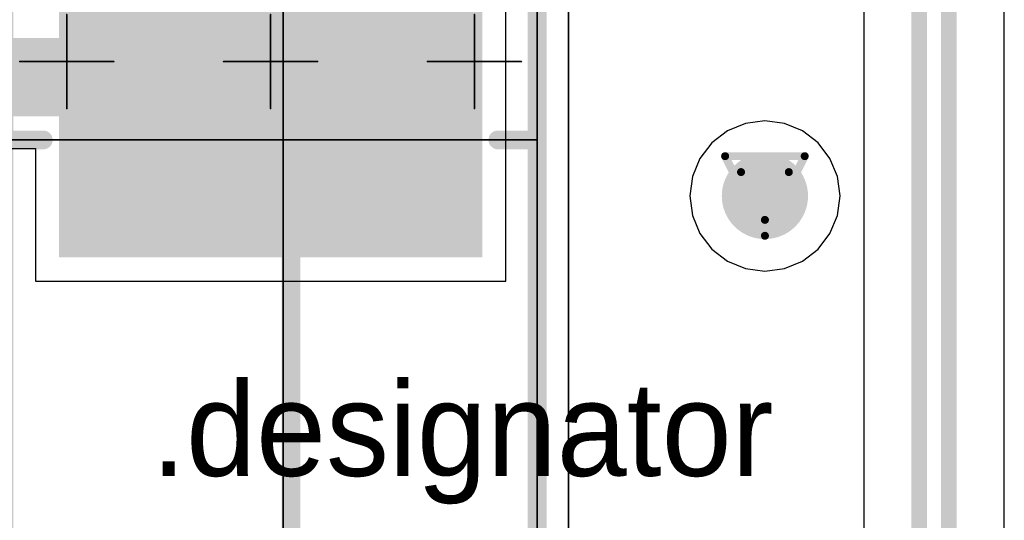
# Model space of a CAD drawing. Header units: millimetres. Extents: x 138 to 555, y 26 to 334.
# Tile 147 of 256: x 180.39 to 186.67, y 152.45 to 155.64. Entities that reach past the tile are written whole.
import ezdxf

# ---------------------------------------------------------------- set-up
doc = ezdxf.new("R2010")
doc.units = ezdxf.units.MM
for name, color, linetype in [('BottomLayer', 5, 'Continuous'), ('DrillDrawing', 1, 'Continuous'), ('Mechanical20', 56, 'Continuous'), ('Mechanical27', 56, 'Continuous'), ('MidLayer1', 16, 'Continuous'), ('MidLayer2', 76, 'Continuous'), ('MidLayer3', 90, 'Continuous'), ('MidLayer4', 156, 'Continuous'), ('MultiLayer', 9, 'Continuous'), ('TopLayer', 1, 'Continuous'), ('TopOverlay', 2, 'Continuous'), ('TopPaste', 8, 'Continuous'), ('TopSolder', 216, 'Continuous'), ('ViaHoleLayer', 16, 'Continuous')]:
    doc.layers.add(name, color=color, linetype=linetype)

# ---------------------------------------------------------------- blocks, each defined once
blk = doc.blocks.new('CON_SAMTEC_QSH_030_01_F_D_A_LCD_MB1230_505')
at = {"layer": 'Mechanical27', "const_width": 0.01}
blk.add_lwpolyline([(97.75, 72.6), (97.75, -7.4)], dxfattribs=at)
at = {"layer": 'TopOverlay', "const_width": 0.12}
blk.add_lwpolyline([(97.7, 72.6), (97.7, -7.4)], dxfattribs=at)
blk = doc.blocks.new('CPOL_TAJ_C_2312_H2P6_529')
at = {"layer": 'Mechanical20', "const_width": 0.01}
for points in [[(3.55, 1.9), (-3.55, 1.9)], [(-3.55, -1.9), (-3.55, 1.9)], [(3.55, -1.9), (3.55, 1.9)], [(3.55, -1.9), (-3.55, -1.9)]]:
    blk.add_lwpolyline(points, dxfattribs=at)
at = {"layer": 'Mechanical20', "const_width": 0.005}
for points in [[(-3.5525, 1.9, 1), (-3.5475, 1.9, 1)], [(-3.5525, 1.9, 1), (-3.5475, 1.9, 1)], [(3.5475, 1.9, 1), (3.5525, 1.9, 1)], [(3.5475, 1.9, 1), (3.5525, 1.9, 1)], [(-3.5525, -1.9, 1), (-3.5475, -1.9, 1)], [(-3.5525, -1.9, 1), (-3.5475, -1.9, 1)], [(3.5475, -1.9, 1), (3.5525, -1.9, 1)], [(3.5475, -1.9, 1), (3.5525, -1.9, 1)]]:
    blk.add_lwpolyline(points, format="xyb", close=True, dxfattribs=at)
at = {"layer": 'Mechanical27', "const_width": 0.01}
for points in [[(3.1, 1.7), (-3.1, 1.7)], [(-3.1, -1.7), (-3.1, 1.7)], [(-2.9, -1.7), (-2.9, 1.7)], [(-1.9, -1.7), (-1.9, 1.7)], [(3.1, -1.7), (3.1, 1.7)], [(-2.4, 1), (-2.4, 1.6)], [(-2.1, 1.3), (-2.7, 1.3)], [(-2.4, -0.3), (-2.4, 0.3)], [(-2.1, 0), (-2.7, 0)], [(-2.4, -1.6), (-2.4, -1)], [(-2.1, -1.3), (-2.7, -1.3)], [(3.1, -1.7), (-3.1, -1.7)]]:
    blk.add_lwpolyline(points, dxfattribs=at)
at = {"layer": 'Mechanical27', "const_width": 0.005}
for points in [[(-3.1025, 1.7, 1), (-3.0975, 1.7, 1)], [(-3.1025, 1.7, 1), (-3.0975, 1.7, 1)], [(-2.9025, 1.7, 1), (-2.8975, 1.7, 1)], [(-1.9025, 1.7, 1), (-1.8975, 1.7, 1)], [(3.0975, 1.7, 1), (3.1025, 1.7, 1)], [(3.0975, 1.7, 1), (3.1025, 1.7, 1)], [(-2.4025, 1.6, 1), (-2.3975, 1.6, 1)], [(-2.7025, 1.3, 1), (-2.6975, 1.3, 1)], [(-2.1025, 1.3, 1), (-2.0975, 1.3, 1)], [(-2.4025, 1, 1), (-2.3975, 1, 1)], [(-2.4025, 0.3, 1), (-2.3975, 0.3, 1)], [(-2.7025, 0, 1), (-2.6975, 0, 1)], [(-2.1025, 0, 1), (-2.0975, 0, 1)], [(-2.4025, -0.3, 1), (-2.3975, -0.3, 1)], [(-2.4025, -1, 1), (-2.3975, -1, 1)], [(-2.7025, -1.3, 1), (-2.6975, -1.3, 1)], [(-2.1025, -1.3, 1), (-2.0975, -1.3, 1)], [(-2.4025, -1.6, 1), (-2.3975, -1.6, 1)], [(-3.1025, -1.7, 1), (-3.0975, -1.7, 1)], [(-3.1025, -1.7, 1), (-3.0975, -1.7, 1)], [(-2.9025, -1.7, 1), (-2.8975, -1.7, 1)], [(-1.9025, -1.7, 1), (-1.8975, -1.7, 1)], [(3.0975, -1.7, 1), (3.1025, -1.7, 1)], [(3.0975, -1.7, 1), (3.1025, -1.7, 1)]]:
    blk.add_lwpolyline(points, format="xyb", close=True, dxfattribs=at)
at = {"layer": 'TopLayer'}
for points in [[(-3.4, -1.3), (-1.2, -1.3), (-3.4, 1.3), (-1.2, 1.3)], [(1.2, -1.3), (3.4, -1.3), (1.2, 1.3), (3.4, 1.3)]]:
    blk.add_solid(points, dxfattribs=at)
at = {"layer": 'TopOverlay', "const_width": 0.12}
for points in [[(-3.4, 1.45), (-3.4, 1.85)], [(-3.1, 1.45), (-3.1, 1.7)], [(3.1, 1.7), (-3.1, 1.7)], [(-2.9, 1.45), (-2.9, 1.7)], [(-1.9, 1.45), (-1.9, 1.7)], [(3.1, 1.45), (3.1, 1.7)], [(-3.2, 1.65), (-3.6, 1.65)], [(-3.4, -1.85), (-3.4, -1.45)], [(-3.1, -1.7), (-3.1, -1.45)], [(-2.9, -1.7), (-2.9, -1.45)], [(-1.9, -1.7), (-1.9, -1.45)], [(3.1, -1.7), (3.1, -1.45)], [(-3.2, -1.65), (-3.6, -1.65)], [(3.1, -1.7), (-3.1, -1.7)]]:
    blk.add_lwpolyline(points, dxfattribs=at)
at = {"layer": 'TopOverlay', "const_width": 0.06}
for points in [[(-3.43, 1.85, 1), (-3.37, 1.85, 1)], [(-3.13, 1.7, 1), (-3.07, 1.7, 1)], [(-3.13, 1.7, 1), (-3.07, 1.7, 1)], [(-2.93, 1.7, 1), (-2.87, 1.7, 1)], [(-1.93, 1.7, 1), (-1.87, 1.7, 1)], [(3.07, 1.7, 1), (3.13, 1.7, 1)], [(3.07, 1.7, 1), (3.13, 1.7, 1)], [(-3.63, 1.65, 1), (-3.57, 1.65, 1)], [(-3.23, 1.65, 1), (-3.17, 1.65, 1)], [(-3.43, 1.45, 1), (-3.37, 1.45, 1)], [(-3.13, 1.45, 1), (-3.07, 1.45, 1)], [(-2.93, 1.45, 1), (-2.87, 1.45, 1)], [(-1.93, 1.45, 1), (-1.87, 1.45, 1)], [(3.07, 1.45, 1), (3.13, 1.45, 1)], [(-3.43, -1.45, 1), (-3.37, -1.45, 1)], [(-3.13, -1.45, 1), (-3.07, -1.45, 1)], [(-2.93, -1.45, 1), (-2.87, -1.45, 1)], [(-1.93, -1.45, 1), (-1.87, -1.45, 1)], [(3.07, -1.45, 1), (3.13, -1.45, 1)], [(-3.63, -1.65, 1), (-3.57, -1.65, 1)], [(-3.23, -1.65, 1), (-3.17, -1.65, 1)], [(-3.13, -1.7, 1), (-3.07, -1.7, 1)], [(-3.13, -1.7, 1), (-3.07, -1.7, 1)], [(-2.93, -1.7, 1), (-2.87, -1.7, 1)], [(-1.93, -1.7, 1), (-1.87, -1.7, 1)], [(3.07, -1.7, 1), (3.13, -1.7, 1)], [(3.07, -1.7, 1), (3.13, -1.7, 1)], [(-3.43, -1.85, 1), (-3.37, -1.85, 1)]]:
    blk.add_lwpolyline(points, format="xyb", close=True, dxfattribs=at)
at = {"layer": 'TopPaste'}
for points in [[(-3.4, -1.3), (-1.2, -1.3), (-3.4, 1.3), (-1.2, 1.3)], [(1.2, -1.3), (3.4, -1.3), (1.2, 1.3), (3.4, 1.3)]]:
    blk.add_solid(points, dxfattribs=at)
at = {"layer": 'TopSolder'}
for points in [[(-3.45, -1.35), (-1.15, -1.35), (-3.45, 1.35), (-1.15, 1.35)], [(1.15, -1.35), (3.45, -1.35), (1.15, 1.35), (3.45, 1.35)]]:
    blk.add_solid(points, dxfattribs=at)

msp = doc.modelspace()

# ---------------------------------------------------------------- linework, layer by layer
at = {"layer": 'BottomLayer', "const_width": 0.275}
msp.add_lwpolyline([(185.0062, 154.5161, 1), (185.2812, 154.5161, 1)], format="xyb", close=True, dxfattribs=at)
at = {"layer": 'DrillDrawing', "const_width": 0.0508}
for points in [[(184.8897, 154.7701), (185.3977, 154.7701)], [(184.8897, 154.7701), (185.1437, 154.2621)], [(185.1437, 154.2621), (185.3977, 154.7701)], [(184.9913, 154.6685), (185.2961, 154.6685)], [(184.9913, 154.6685), (185.1437, 154.3637)], [(185.1437, 154.3637), (185.2961, 154.6685)]]:
    msp.add_lwpolyline(points, dxfattribs=at)
at = {"layer": 'DrillDrawing', "const_width": 0.0254}
for points in [[(184.877, 154.7701, 1), (184.9024, 154.7701, 1)], [(184.877, 154.7701, 1), (184.9024, 154.7701, 1)], [(185.385, 154.7701, 1), (185.4104, 154.7701, 1)], [(185.385, 154.7701, 1), (185.4104, 154.7701, 1)], [(184.9786, 154.6685, 1), (185.004, 154.6685, 1)], [(184.9786, 154.6685, 1), (185.004, 154.6685, 1)], [(185.2834, 154.6685, 1), (185.3088, 154.6685, 1)], [(185.2834, 154.6685, 1), (185.3088, 154.6685, 1)], [(185.131, 154.3637, 1), (185.1564, 154.3637, 1)], [(185.131, 154.3637, 1), (185.1564, 154.3637, 1)], [(185.131, 154.2621, 1), (185.1564, 154.2621, 1)], [(185.131, 154.2621, 1), (185.1564, 154.2621, 1)]]:
    msp.add_lwpolyline(points, format="xyb", close=True, dxfattribs=at)
at = {"layer": 'MidLayer1'}
for p, q in [((185.1437, 154.9952), (185.0197, 154.9789)), ((185.2677, 154.9789), (185.1437, 154.9952)), ((184.9041, 154.931), (184.8049, 154.8549)), ((185.0197, 154.9789), (184.9041, 154.931)), ((185.3832, 154.931), (185.2677, 154.9789)), ((185.4824, 154.8549), (185.3832, 154.931)), ((184.8049, 154.8549), (184.7287, 154.7557)), ((185.5586, 154.7557), (185.4824, 154.8549)), ((184.7287, 154.7557), (184.6809, 154.6401)), ((185.6064, 154.6401), (185.5586, 154.7557)), ((184.6809, 154.6401), (184.6646, 154.5161)), ((185.6228, 154.5161), (185.6064, 154.6401)), ((184.6646, 154.5161), (184.6809, 154.3921)), ((185.6064, 154.3921), (185.6228, 154.5161)), ((184.6809, 154.3921), (184.7287, 154.2766)), ((185.5586, 154.2766), (185.6064, 154.3921)), ((184.7287, 154.2766), (184.8049, 154.1774)), ((185.4824, 154.1774), (185.5586, 154.2766)), ((184.8049, 154.1774), (184.9041, 154.1012)), ((185.3832, 154.1012), (185.4824, 154.1774)), ((184.9041, 154.1012), (185.0197, 154.0534)), ((185.0197, 154.0534), (185.1437, 154.037)), ((185.1437, 154.037), (185.2677, 154.0534)), ((185.2677, 154.0534), (185.3832, 154.1012))]:
    msp.add_line(p, q, dxfattribs=at)
at = {"layer": 'MidLayer1', "const_width": 0.275}
msp.add_lwpolyline([(185.0062, 154.5161, 1), (185.2812, 154.5161, 1)], format="xyb", close=True, dxfattribs=at)
at = {"layer": 'MidLayer2', "const_width": 0.275}
msp.add_lwpolyline([(185.0062, 154.5161, 1), (185.2812, 154.5161, 1)], format="xyb", close=True, dxfattribs=at)
at = {"layer": 'MidLayer3', "const_width": 0.275}
msp.add_lwpolyline([(185.0062, 154.5161, 1), (185.2812, 154.5161, 1)], format="xyb", close=True, dxfattribs=at)
at = {"layer": 'MidLayer4'}
for p, q in [((185.1437, 154.9952), (185.0197, 154.9789)), ((185.2677, 154.9789), (185.1437, 154.9952)), ((184.9041, 154.931), (184.8049, 154.8549)), ((185.0197, 154.9789), (184.9041, 154.931)), ((185.3832, 154.931), (185.2677, 154.9789)), ((185.4824, 154.8549), (185.3832, 154.931)), ((184.8049, 154.8549), (184.7287, 154.7557)), ((185.5586, 154.7557), (185.4824, 154.8549)), ((184.7287, 154.7557), (184.6809, 154.6401)), ((185.6064, 154.6401), (185.5586, 154.7557)), ((184.6809, 154.6401), (184.6646, 154.5161)), ((185.6228, 154.5161), (185.6064, 154.6401)), ((184.6646, 154.5161), (184.6809, 154.3921)), ((185.6064, 154.3921), (185.6228, 154.5161)), ((184.6809, 154.3921), (184.7287, 154.2766)), ((185.5586, 154.2766), (185.6064, 154.3921)), ((184.7287, 154.2766), (184.8049, 154.1774)), ((185.4824, 154.1774), (185.5586, 154.2766)), ((184.8049, 154.1774), (184.9041, 154.1012)), ((185.3832, 154.1012), (185.4824, 154.1774)), ((184.9041, 154.1012), (185.0197, 154.0534)), ((185.0197, 154.0534), (185.1437, 154.037)), ((185.1437, 154.037), (185.2677, 154.0534)), ((185.2677, 154.0534), (185.3832, 154.1012))]:
    msp.add_line(p, q, dxfattribs=at)
at = {"layer": 'MidLayer4', "const_width": 0.275}
msp.add_lwpolyline([(185.0062, 154.5161, 1), (185.2812, 154.5161, 1)], format="xyb", close=True, dxfattribs=at)
at = {"layer": 'MultiLayer', "const_width": 0.275}
msp.add_lwpolyline([(185.0062, 154.5161, 1), (185.2812, 154.5161, 1)], format="xyb", close=True, dxfattribs=at)
at = {"layer": 'TopLayer'}
for p, q in [((185.7745, 159.444), (185.7745, 141.3743)), ((186.6705, 141.1494), (186.6705, 159.2191)), ((183.4907, 153.9737), (183.4907, 156.5737)), ((180.0029, 154.8198), (180.4907, 154.8198)), ((180.4907, 154.8198), (180.4907, 153.9737)), ((180.4907, 153.9737), (183.4907, 153.9737))]:
    msp.add_line(p, q, dxfattribs=at)
for points, const_width in [([(186.1275, 141.2281), (186.1275, 159.4441)], 0.1), ([(186.3175, 141.1494), (186.3175, 159.3654)], 0.1), ([(181.1771, 156.0548), (181.9582, 155.2737)], 0.5), ([(179.8001, 155.2737), (181.9582, 155.2737)], 0.5), ([(181.9582, 155.2737), (181.9907, 155.2737)], 0.5)]:
    msp.add_lwpolyline(points, dxfattribs=dict(at, const_width=const_width))
for points, const_width in [([(181.8332, 155.2737, 1), (182.0832, 155.2737, 1)], 0.25), ([(181.8332, 155.2737, 1), (182.0832, 155.2737, 1)], 0.25), ([(181.8332, 155.2737, 1), (182.0832, 155.2737, 1)], 0.25), ([(181.8657, 155.2737, 1), (182.1157, 155.2737, 1)], 0.25), ([(185.0062, 154.5161, 1), (185.2812, 154.5161, 1)], 0.275)]:
    msp.add_lwpolyline(points, format="xyb", close=True, dxfattribs=dict(at, const_width=const_width))
at = {"layer": 'ViaHoleLayer', "const_width": 0.15}
msp.add_lwpolyline([(185.0687, 154.5161, 1), (185.2187, 154.5161, 1)], format="xyb", close=True, dxfattribs=at)

# ---------------------------------------------------------------- block references
for name, p, rotation in [('CON_SAMTEC_QSH_030_01_F_D_A_LCD_MB1230_505', (279.8205, 149.5074), 180), ('CPOL_TAJ_C_2312_H2P6_529', (181.9907, 152.9737), 270)]:
    msp.add_blockref(name, p, dxfattribs=dict(rotation=rotation))

# ---------------------------------------------------------------- texts
at = {"layer": 'Mechanical27'}
msp.add_text('.designator', height=0.599999, dxfattribs=at).set_placement((181.229, 152.7302))

doc.saveas('drawing.dxf')
